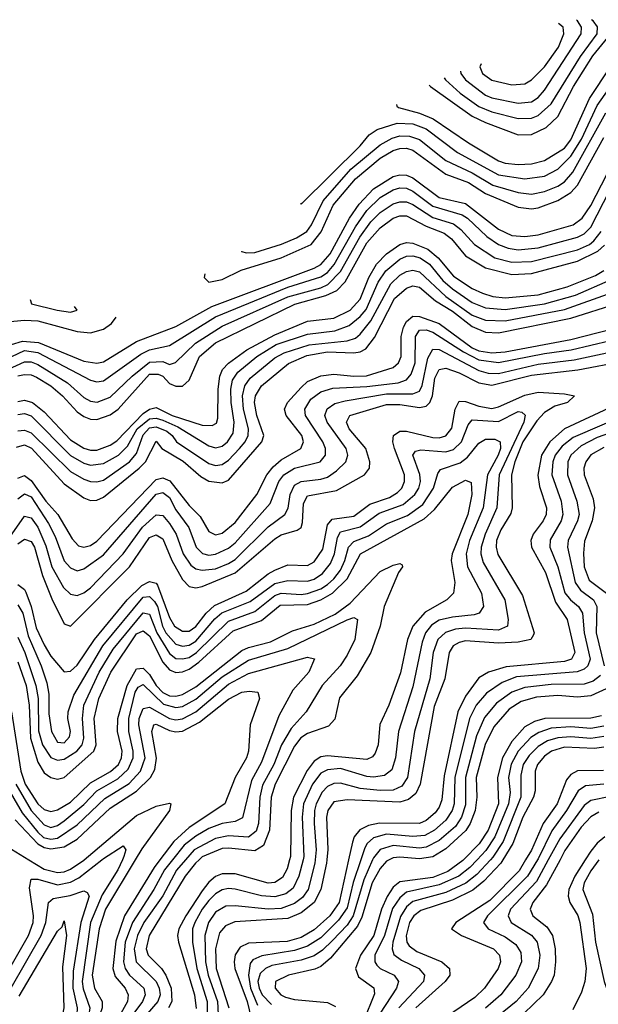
# Model space of a CAD drawing. Header units: inches. Extents: x 501365 to 657855, y 482276 to 547543.
# Tile 227 of 256: x 551735 to 553493, y 539561 to 542553. Entities that reach past the tile are written whole.
import ezdxf

# ---------------------------------------------------------------- set-up
doc = ezdxf.new("R2010")
doc.units = ezdxf.units.IN
doc.header["$MEASUREMENT"] = 0
doc.layers.add('A5553', color=7, linetype='Continuous')
doc.layers.add('A5554', color=7, linetype='Continuous')

msp = doc.modelspace()

# ---------------------------------------------------------------- linework, layer by layer
at = {"layer": 'A5553', "color": 5}
for points, elevation in [([(551685.1, 539634.9), (551762.5, 539770), (551775.8, 539810), (551777.5, 539830), (551765.1, 539914.9), (551770, 539941.4), (551790, 539941.1), (551850, 539923.9), (551890, 539931.8), (551914.9, 539945.1), (551984.7, 540000)], 3260), ([(552085.9, 540000), (551995.8, 539850), (551977.1, 539790), (551955.6, 539650), (551962.3, 539610), (551985.6, 539570), (551985.4, 539550), (551978.6, 539530), (551950, 539479.6), (551896.3, 539423.7), (551875, 539390), (551851.3, 539288.7), (551833.1, 539246.9), (551810, 539222.8), (551753.3, 539186.7), (551730, 539165.2)], 3280), ([(552047.4, 540000), (552033.1, 539970), (551985.9, 539894.1), (551950.6, 539810), (551925.4, 539630), (551927.8, 539607.8), (551948.9, 539550), (551945.5, 539530), (551925, 539495), (551880.2, 539450), (551859.3, 539420.7), (551845.1, 539390), (551824.3, 539310), (551810, 539281.5), (551785.4, 539254.6), (551730, 539214.1)], 3260), ([(551763.6, 540000), (551810, 539972.1), (551850, 539961.9), (551870, 539963.8), (551890, 539971.2), (551930, 539998.8), (551931.4, 540000)], 3280), ([(552161.3, 540000), (552143.4, 539976.6), (552053.9, 539830), (552027.1, 539752.9), (552018.3, 539670), (552025.1, 539645.1), (552055.7, 539610), (552065.3, 539590), (552062.5, 539570), (551994.3, 539445.7)], 3320), ([(552199.4, 540000), (552175.1, 539970), (552143, 539910), (552077.8, 539810), (552055.8, 539750), (552050.8, 539690), (552055.6, 539670), (552069.3, 539650), (552112.5, 539610), (552116.8, 539590), (552108.6, 539570), (552070, 539517.6)], 3340), ([(552239, 540000), (552211.3, 539968.7), (552170, 539890.9), (552112.8, 539810), (552092.9, 539770), (552083.2, 539730), (552089, 539690), (552149.6, 539630), (552158.9, 539610), (552161.8, 539590), (552155.5, 539570), (552090, 539494.6)], 3360), ([(552280.1, 540000), (552269.2, 539990), (552238.4, 539950), (552128.2, 539770), (552119.9, 539730), (552125.8, 539710), (552166.5, 539670), (552179.4, 539650), (552195.3, 539610), (552197.9, 539570), (552187.4, 539550)], 3380), ([(552555.4, 540000), (552547.4, 539972.6), (552533.6, 539946.4), (552510, 539931.3), (552490, 539929.5), (552390, 539957.5), (552350, 539957.1), (552330, 539949), (552310, 539932.1), (552290, 539906.1), (552239.8, 539830), (552219.3, 539790), (552215, 539770), (552217.7, 539750), (552266.2, 539590), (552271.9, 539548.1)], 3420), ([(552596.2, 540000), (552583.2, 539950), (552566.3, 539913.7), (552543.4, 539896.6), (552510, 539887.8), (552470, 539890.8), (552390, 539910.5), (552370, 539912.9), (552350, 539908.9), (552330, 539896.7), (552310, 539876.4), (552289.3, 539850), (552267.3, 539810), (552260.5, 539790), (552260.7, 539750), (552273.3, 539670), (552304.6, 539570), (552305, 539530)], 3440), ([(552633.2, 540000), (552632, 539990), (552611.8, 539910), (552594.6, 539885.4), (552570, 539867), (552530, 539852.4), (552490, 539850.5), (552390, 539860.3), (552361.1, 539858.9), (552330, 539841.2), (552308.5, 539810), (552298.1, 539770), (552300, 539690), (552308.3, 539650), (552336.1, 539570), (552338.4, 539530)], 3460), ([(552668.5, 540000), (552667.6, 539990), (552650, 539910), (552629.6, 539870.4), (552590, 539839), (552550, 539821.4), (552388.8, 539811.2), (552360.7, 539799.3), (552342.2, 539777.8), (552330.2, 539729.8), (552332.2, 539670), (552371, 539550)], 3480), ([(552734.3, 540000), (552705.6, 539870), (552677.2, 539830), (552630, 539787), (552590, 539763.8), (552548.1, 539751.9), (552430, 539746.5), (552405.4, 539734.6), (552390, 539711.8), (552386.5, 539690), (552389.3, 539670), (552426, 539570), (552438.7, 539518.7)], 3520), ([(552771.6, 540000), (552748.6, 539931.4), (552730, 539854), (552703.7, 539816.3), (552650, 539763.3), (552610, 539737.5), (552570, 539724.5), (552471.2, 539708.8), (552443.9, 539696.1), (552435, 539685), (552430.3, 539649.7), (552436.3, 539610), (552458.2, 539558.2)], 3540), ([(552807.5, 540000), (552780.9, 539939.1), (552748.7, 539830), (552730, 539802), (552685.5, 539754.5), (552654.8, 539725.2), (552630, 539708.7), (552590, 539695.4), (552501.3, 539678.7), (552481.9, 539670), (552465.8, 539654.2), (552459.1, 539630), (552462.4, 539610), (552472, 539590), (552500.1, 539560.1)], 3560), ([(552858.1, 540000), (552850, 539996.1), (552830, 539974.1), (552805.9, 539930), (552774.4, 539825.6), (552762, 539798), (552679.2, 539700.8), (552650, 539675.8), (552632.3, 539667.7), (552551.5, 539650), (552512.1, 539630), (552511.9, 539610), (552528.2, 539590), (552542.7, 539582.7), (552570, 539575.9), (552670, 539566.3), (552694.8, 539554.8)], 3580), ([(553083.9, 540000), (553082, 539998), (553035.6, 539964.4), (552990, 539946.4), (552890, 539933.1), (552870, 539917.1), (552851.5, 539888.5), (552834.3, 539850), (552810.7, 539770), (552770.7, 539710), (552755.6, 539670), (552764.2, 539644.2), (552811.4, 539611.4), (552813.3, 539593.3), (552780.2, 539510)], 3620), ([(553124.9, 540000), (553103.3, 539976.7), (553069.9, 539950.1), (553010, 539923.6), (552910, 539901.4), (552890, 539884.6), (552867.8, 539852.2), (552843.5, 539770), (552814.4, 539710), (552813.9, 539690), (552820.3, 539680.3), (552830.7, 539670), (552872.8, 539650), (552885.7, 539630), (552879.6, 539610), (552830, 539533.8)], 3640), ([(553165.1, 540000), (553124.2, 539955.8), (553091, 539929), (553030, 539900.5), (552930, 539873.1), (552910, 539857.5), (552891.7, 539828.3), (552869.4, 539749.4), (552867.1, 539730), (552872.3, 539712.3), (552894.8, 539694.8), (552948.1, 539670), (552965, 539650), (552961.9, 539630), (552887.3, 539550)], 3660), ([(553202.7, 540000), (553196.5, 539990), (553144.9, 539935.1), (553111.8, 539908.2), (553050, 539877.5), (552954.1, 539845.9), (552933, 539830), (552919.8, 539810), (552909.3, 539769.3), (552911.4, 539750), (552918.6, 539738.6), (552941.4, 539721.4), (553018.2, 539690), (553041.1, 539670), (553041.9, 539650), (553028, 539630), (552938.7, 539550)], 3680), ([(553272.3, 540000), (553252.9, 539967.1), (553163.6, 539876.4), (553060.5, 539810), (553047.2, 539790), (553078, 539770), (553174.3, 539730), (553192.7, 539710), (553196.2, 539690), (553189, 539670), (553147, 539610), (553117.8, 539582.2), (553012.8, 539510)], 3720), ([(553308.1, 540000), (553278.2, 539950), (553156.9, 539830), (553144.1, 539810), (553158.2, 539790), (553210, 539766.1), (553242.8, 539742.8), (553258, 539718), (553259.9, 539690), (553242.6, 539650), (553196.8, 539590), (553150, 539549.4)], 3740), ([(553341, 540000), (553305.4, 539934.6), (553226.7, 539850), (553218.9, 539830), (553228.8, 539810), (553290, 539771.6), (553306.9, 539750), (553315.7, 539710), (553310.6, 539670), (553279.9, 539610), (553243.7, 539570), (553190, 539526)], 3760), ([(553376.8, 540000), (553336.1, 539923.9), (553294.7, 539870), (553286.2, 539850), (553294.3, 539830), (553336.7, 539796.7), (553353.8, 539770), (553362, 539730), (553363.5, 539690), (553358.9, 539650), (553351.4, 539630), (553325.6, 539590), (553266.9, 539533.1)], 3780), ([(553453.3, 540000), (553421.3, 539950), (553404, 539910), (553401.1, 539890), (553406.6, 539870), (553431.3, 539831.3), (553437.2, 539810), (553455.9, 539670), (553452.4, 539630), (553442.4, 539597.6), (553415.3, 539544.7)], 3820), ([(553495.1, 540000), (553470, 539966.3), (553450.3, 539930), (553446.5, 539910), (553475.2, 539835.2), (553484.6, 539750), (553510.4, 539630.4), (553517.9, 539610), (553530, 539600.1), (553570, 539605.2), (553610, 539620.4), (553630, 539631.2), (553649.1, 539650), (553695.1, 539744.9), (553722.5, 539777.5), (553750, 539797.8), (553816.7, 539823.3), (553890, 539869.1), (553949.6, 539890.4), (554014.9, 539905.1), (554110, 539908.7), (554150, 539917.2), (554183.3, 539936.7), (554257.8, 540000)], 3840), ([(551709.1, 539610.9), (551800.2, 539770), (551814.8, 539810), (551822.9, 539870), (551837.4, 539882.6), (551888.5, 539891.5), (551930, 539905.5), (551940.5, 539900.5), (551946.1, 539890), (551920.7, 539810), (551898.1, 539661.9), (551896.3, 539610), (551910, 539550), (551908.8, 539530), (551897.9, 539510), (551854.8, 539465.2), (551831.4, 539430), (551786.9, 539310), (551770, 539289.5), (551696.8, 539230)], 3240), ([(551734, 539586), (551850, 539783.6), (551863.9, 539796.1), (551870, 539814.8), (551877.3, 539770), (551865.5, 539674.5), (551869.2, 539550), (551865.2, 539530), (551810, 539450), (551758.7, 539330), (551736.5, 539303.5), (551670, 539246)], 3220)]:
    msp.add_lwpolyline(points, dxfattribs=dict(at, elevation=elevation))
at = {"layer": 'A5554', "color": 5}
for points, elevation in [([(552979.3, 542353.8), (552983, 542350), (553110, 542260.4), (553150, 542240.4), (553250, 542203.2), (553290, 542204), (553334.6, 542225.4), (553370, 542259.2), (553417.5, 542350), (553476.9, 542443.1), (553530.9, 542510), (553533.3, 542526.7), (553522.5, 542547.7)], 3920), ([(553024.6, 542376.1), (553028.5, 542370), (553073.8, 542330), (553130, 542289.4), (553170, 542273.3), (553250, 542253.2), (553290, 542253.5), (553310, 542261.7), (553350, 542297.8), (553439, 542441), (553490, 542510), (553491.1, 542531.1), (553477, 542550), (553472.7, 542553.2)], 3940), ([(553074.9, 542397.2), (553075.4, 542390), (553089.8, 542370), (553150, 542323.8), (553170, 542315.8), (553250, 542299.4), (553290, 542304), (553310, 542316.8), (553330, 542339.3), (553440.8, 542510), (553442.3, 542530), (553429.4, 542550), (553427.2, 542551.3)], 3960), ([(553137.5, 542418.7), (553132.8, 542410), (553140.9, 542390), (553170, 542369.2), (553230, 542355.3), (553270, 542358.1), (553290, 542370.4), (553330, 542410.4), (553371.8, 542470), (553387.9, 542510), (553386.1, 542530), (553372.1, 542541.7)], 3980), ([(552880.2, 542295.3), (552881.3, 542290), (552885.9, 542285.9), (552950, 542269.1), (552991.7, 542251.6), (553099, 542179), (553190, 542124.5), (553210, 542117), (553250, 542112.7), (553290, 542115.3), (553330, 542125.2), (553390, 542162.9), (553410, 542187.9), (553466.8, 542313.2), (553530.5, 542409.5)], 3880), ([(552588, 541995.2), (552590, 541992.4), (552769.6, 542170), (552797.1, 542202.9), (552821, 542219), (552881.6, 542238.4), (552930, 542237), (552970, 542221.8), (553065.8, 542150), (553190, 542081.6), (553270, 542069.1), (553330, 542077.5), (553370, 542099), (553410, 542138.3), (553442.2, 542190), (553490, 542292.2), (553550, 542378.3)], 3860), ([(552409, 541849.6), (552409, 541849), (552424.5, 541844.5), (552450, 541845.6), (552531.1, 541871.1), (552576.1, 541890), (552608, 541910), (552622.2, 541930), (552657.5, 542002.5), (552741.2, 542098.8), (552830, 542172.7), (552866.6, 542193.4), (552890, 542199.9), (552919.6, 542199.6), (552950, 542188.9), (553030, 542125.7), (553110, 542087.4), (553173, 542050), (553250, 542027.6), (553290, 542022.9), (553330, 542031.4), (553370, 542047.6), (553390, 542060.2), (553416, 542090), (553516, 542270)], 3840), ([(552297.7, 541780.8), (552295.4, 541770), (552310, 541755.4), (552350, 541764.1), (552408.3, 541791.7), (552530, 541829.2), (552621.3, 541870), (552651.4, 541908.6), (552688, 541990), (552755.6, 542070), (552830, 542132.4), (552870, 542155.7), (552890, 542161.7), (552910, 542162.7), (552930, 542157.1), (553030, 542083.9), (553098.4, 542058.4), (553150, 542025), (553250, 541983.2), (553290, 541978.5), (553310, 541981.5), (553370, 542003.5), (553410, 542027.6), (553430.1, 542049.9), (553510, 542195.5)], 3820), ([(551710, 541566), (551744.1, 541575.9), (551792.5, 541572.5), (551930, 541515.5), (551970, 541509.5), (551990, 541513.1), (552090, 541575.7), (552210, 541620.6), (552318.9, 541681.1), (552630, 541798.2), (552650, 541809.3), (552678.2, 541841.8), (552736.8, 541950), (552767.1, 541992.9), (552810, 542038.8), (552870, 542076.6), (552890, 542082.2), (552910, 542081.1), (552930, 542072.7), (553010, 542013.2), (553090, 541994.5), (553190, 541917.1), (553230, 541897.5), (553270, 541893.9), (553310, 541899), (553417.1, 541930), (553443.6, 541950), (553470, 541988.5), (553552.1, 542147.9)], 3780), ([(551670, 541510.6), (551750, 541547.8), (551790, 541542.2), (551950, 541457.6), (551970, 541452.9), (551990, 541456), (552103.4, 541536.6), (552130, 541549.7), (552190, 541562.9), (552330, 541650.6), (552550, 541739.9), (552650, 541771.3), (552670, 541785), (552690.8, 541809.2), (552755.9, 541924.1), (552790, 541973.8), (552830, 542012.5), (552870, 542036.2), (552890, 542042), (552910, 542040.9), (552930, 542032.1), (552990, 541986.8), (553079.8, 541959.8), (553095.9, 541950), (553154.3, 541894.3), (553190, 541870.5), (553218.8, 541858.8), (553250, 541854.3), (553310, 541859.6), (553430, 541892.1), (553450, 541902.2), (553470, 541923), (553567.4, 542112.6)], 3760), ([(551690, 541486.5), (551750, 541513.7), (551770, 541513.2), (551790, 541505.7), (551880.1, 541450), (551930, 541404.9), (551950, 541393.5), (551970.5, 541390.5), (552010, 541405.8), (552077, 541470), (552130, 541512.7), (552170, 541514.2), (552190, 541505.7), (552208.3, 541511.7), (552269.6, 541570.4), (552350, 541621.8), (552550, 541710.5), (552650, 541738.2), (552671.9, 541748.1), (552710, 541787.8), (552768.2, 541891.8), (552801.7, 541938.4), (552830, 541967.5), (552870, 541993.3), (552890, 541999.9), (552910, 541999.8), (552930, 541991.5), (552990, 541951.6), (553053, 541933), (553075.9, 541915.9), (553116.7, 541870), (553178.8, 541830), (553230, 541816.6), (553290, 541818.3), (553430, 541853.9), (553466.1, 541870), (553479.3, 541880.7), (553501.4, 541910)], 3740), ([(551730, 541470.6), (551750, 541475.2), (551770, 541473.5), (551786.4, 541466.4), (551830, 541440.4), (551865.8, 541410), (551910, 541361.6), (551930, 541347), (551950, 541339.4), (551970, 541338.5), (552010, 541352.6), (552034.8, 541370), (552130, 541476), (552156.2, 541476.2), (552170, 541469.8), (552190, 541447.7), (552210, 541439.6), (552230, 541439.2), (552250, 541457.9), (552281.8, 541530), (552330, 541570.9), (552570.9, 541689.1), (552665.3, 541714.7), (552698.6, 541730), (552723.6, 541756.4), (552790, 541875.3), (552830, 541920.8), (552870, 541949.6), (552890, 541956.9), (552910, 541957.3), (552970, 541925.6), (553024.5, 541904.5), (553047.2, 541887.2), (553090, 541835.6), (553150, 541799.6), (553230, 541778.7), (553290, 541781.9), (553430, 541819.6), (553492, 541850), (553511.7, 541868.3)], 3720), ([(551730, 541393.4), (551750, 541396.6), (551774.5, 541390), (551810, 541361), (551890, 541276.2), (551930, 541250.7), (551950, 541245.4), (551970, 541245.4), (552010, 541259.9), (552030, 541273.8), (552110, 541356.2), (552130, 541370), (552150, 541374.9), (552198.3, 541350), (552290, 541320.8), (552320.2, 541319.8), (552333.1, 541326.9), (552337.7, 541342.3), (552338, 541430), (552343.4, 541470), (552351.9, 541490), (552370, 541509.8), (552425.4, 541550), (552510, 541595.5), (552610, 541636.9), (552690, 541646.6), (552739.5, 541670), (552770, 541703.4), (552795.8, 541770), (552818.9, 541810), (552850, 541842), (552890, 541870.5), (552910, 541875.9), (552930, 541874.2), (552975.5, 541855.5), (553006.5, 541830), (553053.5, 541773.5), (553110, 541735.8), (553141.7, 541721.7), (553172.3, 541712.3), (553210, 541707.9), (553310, 541717.5), (553398.8, 541741.1), (553484.2, 541775.8), (553510, 541791)], 3680), ([(551730, 541353.8), (551750, 541356.6), (551770, 541348.9), (551890, 541229.1), (551930, 541205), (551950, 541199.7), (551990, 541204), (552035.8, 541230), (552062.8, 541257.2), (552092.5, 541310), (552130, 541340.5), (552150, 541342.5), (552170, 541336.2), (552215.6, 541315.6), (552310, 541258), (552330, 541251.8), (552350, 541257.1), (552366.2, 541270), (552383.6, 541296.4), (552386.9, 541330), (552377.3, 541390), (552376.5, 541430), (552382.1, 541457.9), (552397.9, 541482.1), (552455.7, 541530), (552514.1, 541565.9), (552610, 541597.7), (552692.6, 541607.4), (552735.9, 541624.1), (552770, 541651.6), (552787.6, 541672.4), (552824.6, 541755.3), (552847.3, 541790), (552890, 541825.8), (552910, 541835), (552930, 541836), (552952, 541830), (552980.4, 541810), (553021.1, 541761.1), (553050, 541735.3), (553110, 541693.6), (553150, 541677.7), (553210, 541672.4), (553330, 541689.9), (553423.8, 541716.2), (553530, 541763)], 3660), ([(551730, 541303.7), (551750, 541306), (551770, 541297.3), (551890, 541179.9), (551930, 541156.4), (551950, 541149.8), (551970, 541148.5), (551990, 541154.2), (552069.1, 541210), (552090, 541234.9), (552110, 541291.2), (552130, 541312.5), (552150, 541316.1), (552182.6, 541302.6), (552198.5, 541290), (552212, 541270), (552310, 541204.3), (552330, 541198.8), (552350, 541201.9), (552370, 541215.1), (552402.9, 541250), (552420.1, 541270), (552429.7, 541290), (552430.2, 541310), (552415.2, 541370), (552412.4, 541410), (552419.7, 541440.3), (552436, 541464), (552510, 541526.1), (552538.9, 541541.1), (552614.8, 541565.2), (552730, 541577), (552755, 541585), (552770, 541597.2), (552801.6, 541638.4), (552862.5, 541750), (552890, 541776.5), (552910, 541788), (552930, 541791.9), (552950, 541786.6), (553030, 541712.5), (553110, 541655.3), (553150, 541639.7), (553210, 541637.7), (553390, 541672.1), (553535.7, 541724.3)], 3640), ([(551726, 541254), (551750, 541261.3), (551770.8, 541250.8), (551870, 541142.2), (551930, 541100.4), (551950, 541092.5), (551970, 541093.5), (551990, 541102.1), (552097.9, 541190), (552117.4, 541210), (552150, 541272.6), (552167.2, 541250), (552231.8, 541211.8), (552285.2, 541165.2), (552310, 541150.3), (552350, 541145.4), (552370, 541153.9), (552471, 541270), (552477.5, 541290), (552455.6, 541350), (552448.9, 541390), (552451.3, 541410), (552470, 541440.8), (552551.9, 541508.1), (552607.4, 541532.6), (552670, 541543.7), (552750, 541540.4), (552770, 541544.2), (552786.7, 541553.3), (552813.1, 541586.9), (552873.9, 541706.1), (552910, 541737.6), (552930, 541744.4), (552950, 541740), (552998.9, 541698.9), (553050, 541667.5), (553110, 541620.8), (553150, 541604), (553190, 541601.5), (553410, 541645.7), (553550, 541690.5)], 3620), ([(551767.2, 541702.7), (551771, 541690), (551848.9, 541670), (551890, 541664.3), (551909.7, 541670), (551902.3, 541681.6)], 3840), ([(551097.8, 541558.6), (551097.3, 541550), (551119.5, 541530), (551178.1, 541490), (551230, 541465.7), (551290, 541456.3), (551350, 541454), (551410, 541466), (551530, 541524.4), (551655.6, 541624.4), (551685.6, 541634.4), (551750, 541640.3), (551790, 541638.1), (551910, 541605.8), (551950, 541601.5), (551990, 541613), (552014.6, 541630), (552028.3, 541648.9)], 3820), ([(551730, 541160.1), (551750, 541168), (551770, 541153.3), (551814.4, 541090), (551851.1, 541050), (551895.1, 540975.1), (551914.2, 540954.2), (551930.5, 540950.5), (551950, 540955.6), (551970, 540968), (552150, 541155.4), (552170, 541160.5), (552191.5, 541151.5), (552250, 541076.6), (552283.9, 541043.9), (552310, 540997.6), (552330, 540987.7), (552350, 540992.9), (552390, 541025.6), (552456.1, 541110), (552486.1, 541170), (552505.2, 541194.8), (552530, 541215.7), (552589.7, 541250.3), (552597.9, 541270), (552592.2, 541290), (552544.8, 541350), (552539.9, 541370), (552549.2, 541390), (552590, 541435.5), (552610, 541453.5), (552650, 541471.1), (552690, 541476.1), (552750, 541469.5), (552789.3, 541470.7), (552870, 541496.1), (552885.7, 541510), (552893.8, 541530), (552894.3, 541590), (552901.6, 541618.4), (552910, 541636.3), (552930, 541652.2), (552950, 541651.5), (553010, 541630.2), (553110, 541556.5), (553130, 541547.2), (553170, 541540.7), (553210, 541543.9), (553410, 541581.8), (553575.8, 541624.2)], 3580), ([(551730, 541097.3), (551750, 541112.2), (551770, 541102.9), (551822.6, 541022.6), (551842.8, 540982.8), (551870, 540908.9), (551890, 540887.1), (551910, 540878), (551930, 540884), (551990, 540926.6), (552150, 541111), (552170, 541115.9), (552190, 541101.2), (552210, 541063.8), (552249.5, 541010), (552271.1, 540950), (552290.8, 540930.8), (552310, 540926.4), (552330, 540928.6), (552370, 540947.5), (552390, 540963.6), (552496.7, 541083.3), (552523, 541150), (552537.6, 541170), (552570, 541190.3), (552648.5, 541210), (552664, 541230), (552664.3, 541250), (552656.7, 541270), (552603.9, 541350), (552601.7, 541370), (552620.1, 541399.9), (552650, 541422.2), (552686.4, 541433.6), (552790, 541438.6), (552885.3, 541450), (552910, 541458.5), (552924.4, 541475.6), (552936.5, 541510), (552937.9, 541590), (552950, 541610), (552970, 541611), (552990, 541603.6), (553083.4, 541543.4), (553130, 541519.2), (553190, 541511.3), (553330, 541539.1), (553410.2, 541549.8), (553590, 541592.3)], 3560), ([(551698, 540970), (551750, 541044), (551770, 541039.7), (551790, 541011.4), (551814.3, 540954.3), (551833.1, 540890), (551868, 540828), (551890, 540807.4), (551910, 540803), (551930, 540811.3), (551950, 540826.9), (552049.7, 540930.3), (552108.7, 541011.3), (552150, 541048.8), (552170, 541046.8), (552190, 541022.5), (552210.3, 540990), (552231.9, 540930), (552255.7, 540895.7), (552270, 540884.7), (552290, 540879.9), (552330, 540884.7), (552370, 540900.1), (552390, 540913.1), (552490, 541012.5), (552540.9, 541050), (552551.4, 541068.6), (552556.8, 541110), (552570, 541138.2), (552590, 541150), (552650, 541156.5), (552670, 541163.1), (552698.1, 541181.9), (552726, 541210), (552732.5, 541230), (552726.7, 541250), (552669.1, 541330), (552662.6, 541350), (552669, 541371), (552693, 541387), (552724.6, 541395.4), (552850, 541416.3), (552930, 541415.8), (552950, 541424.5), (552958.1, 541441.9), (552975.1, 541524.9), (552990, 541552.4), (553010, 541550.7), (553130, 541487.4), (553159, 541479), (553190, 541478.3), (553310, 541506.1), (553420.1, 541519.9), (553590, 541556.2)], 3540), ([(551730, 540960.3), (551750, 540974.3), (551770, 540967.3), (551780.5, 540950), (551804.6, 540864.6), (551833, 540793), (551870, 540717.2), (551890, 540710.1), (552069.1, 540890.9), (552130, 540980.1), (552150, 540987.4), (552170, 540975.6), (552198, 540910), (552230, 540851.8), (552250, 540830.8), (552270, 540827), (552290, 540830.3), (552390, 540872.3), (552510, 540975.1), (552530, 540987.3), (552578.5, 541001.5), (552590, 541010), (552594.7, 541025.3), (552597.2, 541082.8), (552610, 541105.9), (552697.6, 541122.4), (552783, 541170), (552797.9, 541190), (552799.5, 541210), (552787.2, 541250), (552736, 541310), (552727.7, 541330), (552738.2, 541350), (552850, 541383.4), (552890, 541383.4), (552950, 541374.5), (552970, 541379), (552980.8, 541390), (552989.7, 541410), (552996.2, 541463.8), (553010, 541490.4), (553030, 541494.1), (553070, 541480.5), (553130, 541449.5), (553170, 541442.1), (553290, 541473.3), (553430.7, 541489.3), (553570, 541515.2)], 3520), ([(551730, 540837), (551750, 540821.7), (551753.8, 540813.8), (551769.9, 540770), (551785.6, 540705.6), (551810, 540653.9), (551830, 540619.3), (551870, 540571.1), (551890, 540573), (551910, 540592), (551962.5, 540670), (552061.4, 540790), (552106.7, 540833.3), (552130, 540846.2), (552150, 540840.6), (552154.5, 540834.5), (552190, 540736.2), (552205.9, 540710), (552230, 540694.5), (552250, 540695.2), (552270, 540709.6), (552301.5, 540750), (552327.2, 540772.8), (552423.7, 540816.3), (552490, 540869.6), (552510, 540880.8), (552550, 540896.6), (552610, 540894.6), (552630, 540906), (552655.9, 540944.1), (552670, 541018.3), (552684.8, 541035.2), (552750, 541044.4), (552798.8, 541081.2), (552858.4, 541101.6), (552883.2, 541116.8), (552896.1, 541130), (552904.6, 541150), (552904.4, 541170), (552874.3, 541250), (552869, 541270), (552870.8, 541290), (552890, 541302.3), (552910, 541302.6), (552990, 541283), (553010, 541282.4), (553030, 541288.6), (553047.7, 541312.3), (553057.8, 541370), (553070, 541393.5), (553090, 541393.4), (553130, 541378.3), (553170, 541372), (553190, 541376.5), (553270, 541411.8), (553310, 541421.1), (553390, 541416.4), (553420.8, 541410), (553399.4, 541390), (553361.5, 541378.5), (553330, 541359.4), (553306.1, 541333.9), (553264.2, 541270), (553239.7, 541210), (553229.1, 541170), (553231.6, 541070), (553227.3, 541052.7), (553197.1, 541002.9), (553184.3, 540970), (553182.5, 540950), (553187.6, 540927.6), (553263.1, 540803.1), (553298.5, 540690), (553296.5, 540683.5), (553288.4, 540670), (553250, 540661.4), (553190, 540658.9), (553090, 540665.7), (553070, 540660.6), (553052.3, 540650), (553040.5, 540630), (553026.7, 540550), (552994, 540466), (552951.5, 540230), (552938.3, 540201.6), (552916.1, 540183.9), (552890, 540175.8), (552730, 540182.5), (552690, 540176.1), (552671.1, 540150), (552667.3, 540130), (552671.4, 540031.4), (552668.5, 540000)], 3480), ([(553540.2, 541379.8), (553390, 541310), (553345.4, 541270), (553320.5, 541230), (553308.9, 541168.9), (553314.2, 541134.2), (553335.4, 541070), (553334.4, 541050), (553325.9, 541030), (553295.5, 540990), (553288.1, 540970), (553290.3, 540950), (553332.8, 540872.8), (553362.6, 540782.6), (553398.1, 540730), (553422.1, 540630), (553412.1, 540610), (553390, 540603.2), (553213.4, 540586.6), (553159.1, 540570), (553130, 540553.2), (553090, 540497), (553066.6, 540450), (553024.8, 540255.2), (553017.8, 540182.2), (553010, 540160.3), (552997.3, 540142.7), (552970, 540119.6), (552950, 540110), (552828.8, 540111.2), (552795.2, 540104.8), (552768.4, 540091.6), (552751.6, 540070), (552746.2, 540053.8), (552734.3, 540000)], 3520), ([(551730, 540774.5), (551744.7, 540750), (551761.1, 540681.1), (551800.5, 540590), (551817.6, 540537.6), (551823.8, 540503.8), (551823.9, 540443.9), (551832.2, 540390), (551850, 540357.7), (551870, 540355.4), (551886.4, 540373.6), (551889.6, 540390), (551881.6, 540430), (551882.4, 540450), (551899.4, 540500.6), (551988, 540650), (552110, 540798), (552130, 540800.8), (552145.3, 540785.3), (552153.6, 540770), (552169.1, 540710), (552179.5, 540690), (552210, 540655.9), (552230, 540649.4), (552250, 540652), (552270, 540664.3), (552328, 540732), (552349.5, 540750.5), (552435.2, 540784.8), (552510, 540840), (552550, 540848.8), (552610, 540846.6), (552630, 540853.4), (552655.5, 540870), (552679.7, 540900.3), (552692, 540930), (552700.4, 540979.6), (552710, 540996.5), (552770, 541012.1), (552826.9, 541053.1), (552900, 541080), (552935.7, 541110), (552948, 541130), (552953.1, 541150), (552951.1, 541171.1), (552929.4, 541230), (552938, 541242), (552954.1, 541245.9), (553030, 541239.5), (553053.4, 541246.6), (553077, 541270), (553097.8, 541322.2), (553110, 541336.7), (553190, 541332.2), (553250, 541362.2), (553260.9, 541360.9), (553271.2, 541351.2), (553266.4, 541330), (553192.3, 541170), (553185.2, 541070), (553149.6, 540990), (553136.9, 540950), (553135.9, 540930), (553143.2, 540903.2), (553209.1, 540790), (553219.7, 540730), (553217.7, 540710), (553190, 540698.3), (553090, 540703.9), (553059.3, 540700.7), (553029, 540691), (553006.1, 540670), (552991.9, 540630), (552981.5, 540550), (552935, 540390), (552913.2, 540250), (552896.1, 540223.9), (552870, 540211.6), (552830, 540210.7), (552770, 540216.7), (552710, 540232.6), (552690, 540231.7), (552670, 540222.7), (552654.2, 540205.8), (552635.6, 540170), (552630.8, 540150), (552629.7, 540110), (552636.5, 540030), (552633.2, 540000)], 3460), ([(553584.2, 541355.8), (553416.4, 541283.6), (553382.9, 541257.1), (553362.4, 541230), (553354.6, 541210), (553352.1, 541170), (553379.9, 541090), (553385.5, 541050), (553380.1, 541030), (553347, 540973), (553346.1, 540950), (553370, 540890), (553391.7, 540811.7), (553408.9, 540790), (553433.3, 540770), (553444.7, 540750), (553450.6, 540690), (553468, 540610), (553461.7, 540590), (553450, 540579.1), (553428.6, 540571.4), (553244.3, 540555.7), (553200.9, 540539.1), (553153, 540507), (553121.7, 540470), (553101.6, 540430), (553057.1, 540250), (553054.8, 540170), (553048.8, 540150), (553030, 540120.8), (552995.4, 540090), (552965.8, 540074.2), (552930, 540071.4), (552850, 540078.4), (552810, 540067.4), (552791.4, 540050), (552783.8, 540036.2), (552771.6, 540000)], 3540), ([(553530, 541297.2), (553490, 541283.8), (553441.5, 541258.5), (553410, 541229.4), (553401, 541210), (553399.9, 541170), (553428.1, 541090), (553434.6, 541050), (553430, 541030), (553401.4, 540970), (553399.7, 540950), (553422.4, 540842.4), (553439.1, 540819.1), (553478.7, 540790), (553488.4, 540770), (553487, 540690), (553510.6, 540590)], 3560), ([(551730, 540677.1), (551750.7, 540630), (551784, 540530), (551791.3, 540490), (551792.3, 540392.3), (551804.3, 540350), (551830, 540310.7), (551850, 540302.9), (551870, 540305.7), (551908.7, 540330), (551925.2, 540350), (551930.1, 540370), (551925.9, 540430), (551930.4, 540470), (551976.7, 540570), (552019.6, 540640.4), (552110, 540750.8), (552130, 540746.4), (552151.6, 540690), (552190, 540626.8), (552210, 540612), (552230, 540610.4), (552250, 540615.4), (552272.9, 540630), (552370, 540725.7), (552450, 540754.9), (552510, 540803.6), (552530, 540810.4), (552590, 540806.4), (552610, 540809.4), (552650, 540824.1), (552670, 540836.6), (552690, 540853.8), (552710, 540880.1), (552723.5, 540910), (552733.9, 540950), (552750, 540967.4), (552795.3, 540984.7), (552850, 541020.9), (552913.8, 541046.2), (552959.7, 541080.3), (552992.7, 541130), (553005.4, 541174.6), (553013.7, 541186.3), (553073.8, 541206.2), (553095.9, 541224.1), (553130, 541265.8), (553150, 541278.6), (553178.7, 541278.7), (553195.2, 541270), (553195.5, 541250), (553188.9, 541230), (553156.8, 541170), (553143.6, 541070), (553102.3, 540970), (553091.6, 540930), (553095.4, 540890), (553138.5, 540810), (553144.5, 540770), (553131.3, 540750), (553115.9, 540744.1), (553050, 540738), (553010, 540727.9), (552986.6, 540713.4), (552968.2, 540690), (552958.2, 540661.8), (552930, 540525.5), (552886.1, 540390), (552877.1, 540310), (552866, 540274), (552843.2, 540256.8), (552810, 540251.6), (552790, 540253.3), (552710, 540277.2), (552670, 540274), (552650, 540263.7), (552624.6, 540230), (552597.9, 540170), (552593.2, 540130), (552598.8, 540010), (552596.2, 540000)], 3440), ([(553510, 541253.5), (553470, 541231), (553455.1, 541210), (553449.3, 541190), (553450.3, 541170), (553477.5, 541097.5), (553481.2, 541070), (553474.2, 541030), (553451.2, 540968.8), (553447.9, 540932.1), (553450.6, 540890), (553465.7, 540850), (553517.8, 540810)], 3580), ([(551730, 540602.1), (551755.3, 540530), (551764.5, 540470), (551767.8, 540370), (551790, 540296.9), (551810, 540264.7), (551830, 540250.7), (551850, 540245.5), (551870, 540249.8), (551960.7, 540330), (551967.3, 540350), (551961.6, 540430), (551975.4, 540490), (552012.7, 540570), (552090, 540687.1), (552110, 540695.5), (552130, 540680.8), (552170, 540600.5), (552190, 540577.4), (552210, 540569.2), (552230, 540571), (552250, 540579.4), (552279.3, 540600.7), (552383.7, 540696.3), (552470, 540727.1), (552526.5, 540773.5), (552610, 540776.3), (552650, 540789.7), (552685.9, 540810), (552730, 540854), (552770.8, 540930), (552964.1, 541035.9), (552995.7, 541064.3), (553050, 541132.6), (553090, 541153.8), (553106.6, 541146.6), (553108.8, 541110), (553096.5, 541050), (553049.2, 540930), (553045.7, 540910), (553057, 540843), (553053.4, 540810), (553033, 540790), (552967.5, 540752.5), (552929.6, 540710), (552913.8, 540670), (552891.8, 540568.2), (552856.7, 540470), (552829.1, 540410.9), (552824, 540350), (552815.7, 540324.3), (552806.8, 540313.2), (552790, 540305.3), (552670, 540316.1), (552650, 540312.7), (552630, 540300.3), (552608.3, 540271.7), (552567.6, 540190), (552560.5, 540150), (552558.3, 540010), (552555.4, 540000)], 3420), ([(551710.2, 540450.2), (551739, 540270), (551751.7, 540230), (551790, 540170.5), (551810, 540152.9), (551830, 540146.6), (551850, 540152.2), (551890, 540175.8), (551950, 540233.8), (552011, 540269), (552035.6, 540290), (552044.9, 540310), (552046.2, 540330), (552032.2, 540390), (552033.4, 540430), (552061.6, 540530), (552090, 540580.3), (552110, 540582.6), (552130, 540562.8), (552149.9, 540529.9), (552170, 540509), (552190, 540498.7), (552210, 540497.5), (552230, 540502.6), (552270, 540525.7), (552410, 540636.1), (552430, 540645.7), (552497, 540663), (552564.5, 540695.5), (552630, 540716.3), (552693.7, 540746.3), (552739.5, 540780.5), (552830, 540876.4), (552870, 540895.1), (552890, 540900.6), (552896.9, 540896.9), (552897.9, 540890), (552886.6, 540873.4), (552842.9, 540770), (552830.1, 540710), (552801.9, 540630), (552760.8, 540559.2), (552707.2, 540492.8), (552692.6, 540427.4), (552673.6, 540406.4), (552610, 540383.8), (552589.4, 540370.7), (552570, 540345.5), (552511.5, 540230), (552499.2, 540190), (552494.2, 540090), (552475.8, 540044.1), (552450, 540027.6), (552370, 540036), (552350, 540034), (552290, 540009.1), (552280.1, 540000)], 3380), ([(551723.3, 540230), (551770.7, 540150), (551810, 540106.9), (551830, 540098.7), (551850, 540104.2), (551870, 540118.4), (551930, 540167.8), (551970, 540209.8), (552033.9, 540246.1), (552064.7, 540275.3), (552079.8, 540310), (552080.1, 540330), (552066.9, 540390), (552067, 540430), (552086.4, 540510), (552095.3, 540524.7), (552110, 540532.7), (552172.7, 540472.7), (552210, 540462.8), (552230, 540466.5), (552270, 540488.5), (552350, 540555.7), (552430, 540606.7), (552550, 540642), (552730, 540729.7), (552750, 540736.6), (552761.8, 540730), (552753.2, 540670), (552730, 540621.6), (552709.3, 540590), (552654.4, 540530), (552605.5, 540450), (552560.4, 540399.6), (552530.7, 540349.3), (552507.2, 540290), (552473, 540227), (552464.9, 540190), (552460.7, 540110), (552453.3, 540086.7), (552430, 540069.1), (552370, 540073.2), (552330, 540065.1), (552265.5, 540030), (552239, 540000)], 3360), ([(551692.4, 540230), (551742.9, 540142.9), (551790, 540083.9), (551808.1, 540068.1), (551830, 540062.4), (551850, 540066), (551910, 540106.3), (551993.6, 540186.4), (552068.3, 540231.7), (552102.7, 540270), (552116.4, 540310), (552097.5, 540410), (552098.5, 540430), (552110, 540460.1), (552130, 540463.9), (552190, 540429.7), (552210, 540425.6), (552230, 540428.6), (552270, 540450), (552370, 540533.7), (552430, 540566.7), (552610, 540616.2), (552631.2, 540611.2), (552614.2, 540570), (552564.8, 540515.2), (552522.7, 540437.3), (552470, 540296.7), (552439.1, 540240.9), (552412.3, 540127.7), (552390, 540116.3), (552350, 540110.4), (552310, 540095.3), (552270, 540071.7), (552235.5, 540044.5), (552199.4, 540000)], 3340), ([(553500.1, 540559.9), (553477, 540543), (553450, 540533.4), (553350, 540532.7), (553270, 540524), (553230, 540509.7), (553183.6, 540476.4), (553147.1, 540432.9), (553123.1, 540376.9), (553089.8, 540250.2), (553090, 540167.6), (553078, 540130), (553058.9, 540101.1), (553010, 540058.8), (552970, 540038.1), (552950, 540035.9), (552870, 540044.1), (552830, 540031.4), (552810, 540005.7), (552807.5, 540000)], 3560), ([(551721.7, 540121.7), (551790, 540048.2), (551810, 540037.1), (551830, 540033.3), (551870, 540039.6), (551910, 540063), (552010, 540156.7), (552090, 540208.3), (552132.7, 540250), (552145.5, 540274.5), (552151.3, 540308.7), (552136.9, 540390), (552143.2, 540410), (552150, 540412.4), (552190, 540392.6), (552210, 540388.6), (552230, 540391.5), (552281.3, 540418.7), (552370, 540488.7), (552410, 540509.3), (552432.8, 540512.8), (552458.4, 540510), (552463.5, 540490), (552435.8, 540410), (552430.1, 540330.1), (552424.5, 540310), (552390.4, 540250), (552358.8, 540170), (552250, 540098.1), (552204.1, 540055.9), (552161.3, 540000)], 3320), ([(553530, 540525.4), (553470, 540498.4), (553430, 540494.8), (553370, 540499.3), (553305.4, 540494.6), (553258.5, 540481.5), (553222.3, 540457.7), (553175.3, 540404.7), (553149.4, 540350.6), (553121.8, 540250), (553124.4, 540190), (553119.4, 540150), (553103.7, 540110), (553090.4, 540089.6), (553030, 540033.9), (552990, 540009.3), (552950, 540002.9), (552890, 540008.5), (552870, 540005.7), (552858.1, 540000)], 3580), ([(553502.7, 540437.3), (553469.9, 540430.1), (553330.2, 540429.8), (553299.3, 540420.7), (553270, 540403.9), (553230, 540360.1), (553202.3, 540310), (553186.9, 540250), (553189.9, 540170), (553158.1, 540090), (553131, 540049), (553083.9, 540000)], 3620), ([(553510, 540406.7), (553470, 540399.5), (553410, 540403.9), (553350, 540400), (553312.5, 540387.5), (553288.1, 540371.9), (553250, 540330), (553228.8, 540291.2), (553220.6, 540250), (553224.9, 540204.9), (553220.6, 540170), (553178.6, 540070), (553151.5, 540028.6), (553124.9, 540000)], 3640), ([(553510, 540375.2), (553470, 540368.5), (553410, 540374.3), (553370, 540371.2), (553338.5, 540361.4), (553310, 540344.9), (553282.7, 540317.3), (553265, 540290), (553257.8, 540257.8), (553257.8, 540190), (553203.8, 540056.2), (553172.2, 540007.8), (553165.1, 540000)], 3660), ([(553510, 540342.7), (553481.6, 540338.4), (553390, 540342.2), (553351, 540330), (553330, 540315.4), (553308.4, 540290), (553301.2, 540270), (553301.1, 540210), (553295.8, 540190), (553263.9, 540130), (553233.6, 540050), (553202.7, 540000)], 3680), ([(553508.4, 540271.6), (553430, 540270.2), (553410, 540259.6), (553396.9, 540243.1), (553367.8, 540170), (553325.6, 540110), (553290, 540029.9), (553272.3, 540000)], 3720), ([(553510, 540230.4), (553454.6, 540225.4), (553432.2, 540210), (553396.4, 540150), (553351.6, 540088.4), (553310, 540003.2), (553308.1, 540000)], 3740), ([(553530, 540192.4), (553470, 540180), (553450, 540165.4), (553375.9, 540064.1), (553341, 540000)], 3760), ([(551931.4, 540000), (552090, 540134.5), (552150, 540162.7), (552190, 540172.5), (552194.2, 540170), (552190.5, 540150), (552106.2, 540033.8), (552085.9, 540000)], 3280), ([(553494.9, 540145.1), (553470, 540131.2), (553441.1, 540098.9), (553391.9, 540028.1), (553376.8, 540000)], 3780), ([(553513.2, 540070), (553490, 540050.9), (553470, 540026.2), (553453.3, 540000)], 3820), ([(551710, 540000), (551707.5, 540012.5), (551710, 540032.2), (551763.6, 540000)], 3280), ([(551984.7, 540000), (551990, 540004.2), (552050, 540042.7), (552057.8, 540030), (552052.2, 540010), (552047.4, 540000)], 3260)]:
    msp.add_lwpolyline(points, dxfattribs=dict(at, elevation=elevation))

doc.saveas('drawing.dxf')
